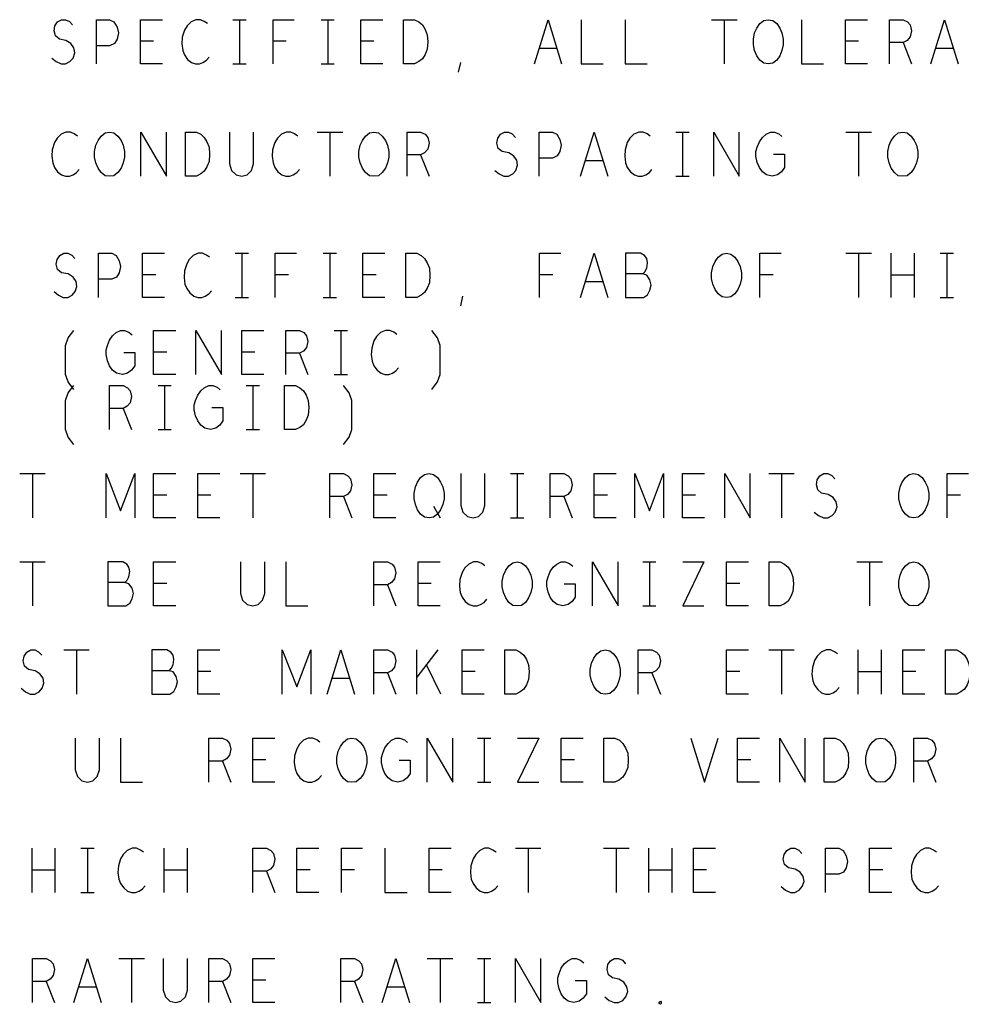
# Model space of a CAD drawing. Extents: x 28 to 61, y 25 to 46.
# Tile 39 of 49: x 50.2 to 52.3, y 36 to 38.3. Entities that reach past the tile are written whole.
import ezdxf

# ---------------------------------------------------------------- set-up
doc = ezdxf.new("R2010")
doc.units = 0
doc.layers.add('RVP8-TX_D_fab_art', color=2, linetype='CONTINUOUS')

msp = doc.modelspace()

# ---------------------------------------------------------------- linework, layer by layer
at = {"layer": 'RVP8-TX_D_fab_art'}
for points in [[(50.24, 38.185), (50.25, 38.177), (50.261, 38.172), (50.271, 38.172), (50.281, 38.177), (50.288, 38.185), (50.292, 38.197), (50.29, 38.208), (50.283, 38.218), (50.272, 38.225), (50.257, 38.228), (50.248, 38.235), (50.245, 38.247), (50.247, 38.258), (50.253, 38.267), (50.262, 38.272), (50.271, 38.272), (50.28, 38.268), (50.287, 38.26)], [(50.341, 38.172), (50.341, 38.272), (50.371, 38.272), (50.381, 38.267), (50.388, 38.255), (50.391, 38.242), (50.388, 38.228), (50.382, 38.218), (50.371, 38.213), (50.341, 38.213)], [(50.491, 38.172), (50.441, 38.172), (50.441, 38.272), (50.491, 38.272)], [(50.593, 38.263), (50.586, 38.268), (50.577, 38.272), (50.567, 38.272), (50.556, 38.267), (50.547, 38.258), (50.541, 38.248), (50.536, 38.232), (50.535, 38.217), (50.537, 38.202), (50.541, 38.192), (50.548, 38.182), (50.557, 38.175), (50.566, 38.172), (50.575, 38.172), (50.583, 38.175), (50.591, 38.18), (50.597, 38.187)], [(50.651, 38.272), (50.681, 38.272)], [(50.666, 38.272), (50.666, 38.172)], [(50.742, 38.172), (50.742, 38.272), (50.79, 38.272)], [(50.851, 38.272), (50.881, 38.272)], [(50.866, 38.272), (50.866, 38.172)], [(50.991, 38.172), (50.941, 38.172), (50.941, 38.272), (50.991, 38.272)], [(51.335, 38.172), (51.366, 38.272), (51.397, 38.172)], [(51.441, 38.272), (51.441, 38.172), (51.491, 38.172)], [(51.541, 38.272), (51.541, 38.172), (51.591, 38.172)], [(51.737, 38.272), (51.795, 38.272)], [(51.766, 38.272), (51.766, 38.172)], [(51.941, 38.272), (51.941, 38.172), (51.991, 38.172)], [(52.091, 38.172), (52.041, 38.172), (52.041, 38.272), (52.091, 38.272)], [(52.141, 38.172), (52.141, 38.272), (52.172, 38.272), (52.182, 38.267), (52.188, 38.26), (52.191, 38.247), (52.188, 38.233), (52.181, 38.225), (52.172, 38.22), (52.141, 38.22)], [(52.235, 38.172), (52.266, 38.272), (52.297, 38.172)], [(50.471, 38.223), (50.441, 38.223)], [(50.772, 38.223), (50.742, 38.223)], [(50.971, 38.223), (50.941, 38.223)], [(51.386, 38.207), (51.346, 38.207)], [(52.071, 38.223), (52.041, 38.223)], [(52.172, 38.22), (52.191, 38.172)], [(52.286, 38.207), (52.246, 38.207)], [(50.651, 38.172), (50.681, 38.172)], [(50.851, 38.172), (50.881, 38.172)], [(51.163, 38.153), (51.168, 38.175)], [(50.298, 38.008), (50.291, 38.013), (50.282, 38.017), (50.272, 38.017), (50.261, 38.012), (50.252, 38.003), (50.246, 37.993), (50.241, 37.977), (50.24, 37.962), (50.242, 37.947), (50.246, 37.937), (50.253, 37.927), (50.262, 37.92), (50.271, 37.917), (50.28, 37.917), (50.288, 37.92), (50.296, 37.925), (50.302, 37.932)], [(50.442, 37.917), (50.442, 38.017), (50.5, 37.917), (50.5, 38.017)], [(50.643, 38.017), (50.643, 37.945), (50.648, 37.93), (50.658, 37.92), (50.671, 37.917), (50.683, 37.92), (50.693, 37.93), (50.698, 37.945), (50.698, 38.017)], [(50.798, 38.008), (50.791, 38.013), (50.782, 38.017), (50.772, 38.017), (50.761, 38.012), (50.752, 38.003), (50.746, 37.993), (50.741, 37.977), (50.74, 37.962), (50.742, 37.947), (50.746, 37.937), (50.753, 37.927), (50.762, 37.92), (50.771, 37.917), (50.78, 37.917), (50.788, 37.92), (50.796, 37.925), (50.802, 37.932)], [(50.842, 38.017), (50.9, 38.017)], [(50.871, 38.017), (50.871, 37.917)], [(51.046, 37.917), (51.046, 38.017), (51.077, 38.017), (51.087, 38.012), (51.093, 38.005), (51.096, 37.992), (51.093, 37.978), (51.086, 37.97), (51.077, 37.965), (51.046, 37.965)], [(51.245, 37.93), (51.255, 37.922), (51.266, 37.917), (51.276, 37.917), (51.286, 37.922), (51.293, 37.93), (51.297, 37.942), (51.295, 37.953), (51.288, 37.963), (51.277, 37.97), (51.262, 37.973), (51.253, 37.98), (51.25, 37.992), (51.252, 38.003), (51.258, 38.012), (51.267, 38.017), (51.276, 38.017), (51.285, 38.013), (51.292, 38.005)], [(51.346, 37.917), (51.346, 38.017), (51.376, 38.017), (51.386, 38.012), (51.393, 38), (51.396, 37.987), (51.393, 37.973), (51.387, 37.963), (51.376, 37.958), (51.346, 37.958)], [(51.44, 37.917), (51.471, 38.017), (51.502, 37.917)], [(51.598, 38.008), (51.591, 38.013), (51.582, 38.017), (51.572, 38.017), (51.561, 38.012), (51.552, 38.003), (51.546, 37.993), (51.541, 37.977), (51.54, 37.962), (51.542, 37.947), (51.546, 37.937), (51.553, 37.927), (51.562, 37.92), (51.571, 37.917), (51.58, 37.917), (51.588, 37.92), (51.596, 37.925), (51.602, 37.932)], [(51.656, 38.017), (51.686, 38.017)], [(51.671, 38.017), (51.671, 37.917)], [(51.742, 37.917), (51.742, 38.017), (51.8, 37.917), (51.8, 38.017)], [(51.878, 37.967), (51.903, 37.967), (51.903, 37.937), (51.896, 37.927), (51.887, 37.92), (51.875, 37.917), (51.862, 37.92), (51.853, 37.927), (51.846, 37.937), (51.841, 37.948), (51.838, 37.962), (51.838, 37.973), (51.841, 37.983), (51.846, 37.995), (51.853, 38.005), (51.861, 38.012), (51.871, 38.017), (51.88, 38.017), (51.89, 38.013), (51.897, 38.007)], [(52.042, 38.017), (52.1, 38.017)], [(52.071, 38.017), (52.071, 37.917)], [(51.077, 37.965), (51.096, 37.917)], [(51.491, 37.952), (51.451, 37.952)], [(51.656, 37.917), (51.686, 37.917)], [(50.245, 37.655), (50.255, 37.647), (50.266, 37.642), (50.276, 37.642), (50.286, 37.647), (50.293, 37.655), (50.297, 37.667), (50.295, 37.678), (50.288, 37.688), (50.277, 37.695), (50.262, 37.698), (50.253, 37.705), (50.25, 37.717), (50.252, 37.728), (50.258, 37.737), (50.267, 37.742), (50.276, 37.742), (50.285, 37.738), (50.292, 37.73)], [(50.346, 37.642), (50.346, 37.742), (50.376, 37.742), (50.386, 37.737), (50.393, 37.725), (50.396, 37.712), (50.393, 37.698), (50.387, 37.688), (50.376, 37.683), (50.346, 37.683)], [(50.496, 37.642), (50.446, 37.642), (50.446, 37.742), (50.496, 37.742)], [(50.598, 37.733), (50.591, 37.738), (50.582, 37.742), (50.572, 37.742), (50.561, 37.737), (50.552, 37.728), (50.546, 37.718), (50.541, 37.702), (50.54, 37.687), (50.542, 37.672), (50.546, 37.662), (50.553, 37.652), (50.562, 37.645), (50.571, 37.642), (50.58, 37.642), (50.588, 37.645), (50.596, 37.65), (50.602, 37.657)], [(50.656, 37.742), (50.686, 37.742)], [(50.671, 37.742), (50.671, 37.642)], [(50.747, 37.642), (50.747, 37.742), (50.795, 37.742)], [(50.856, 37.742), (50.886, 37.742)], [(50.871, 37.742), (50.871, 37.642)], [(50.996, 37.642), (50.946, 37.642), (50.946, 37.742), (50.996, 37.742)], [(51.347, 37.642), (51.347, 37.742), (51.395, 37.742)], [(51.44, 37.642), (51.471, 37.742), (51.502, 37.642)], [(51.581, 37.695), (51.586, 37.7), (51.59, 37.708), (51.592, 37.72), (51.59, 37.73), (51.585, 37.737), (51.576, 37.742), (51.542, 37.742), (51.542, 37.642), (51.583, 37.642), (51.592, 37.648), (51.597, 37.658), (51.6, 37.67), (51.597, 37.682), (51.59, 37.692), (51.581, 37.695), (51.542, 37.695)], [(51.847, 37.642), (51.847, 37.742), (51.895, 37.742)], [(52.042, 37.742), (52.1, 37.742)], [(52.071, 37.742), (52.071, 37.642)], [(52.145, 37.642), (52.145, 37.742)], [(52.197, 37.742), (52.197, 37.642)], [(52.256, 37.742), (52.286, 37.742)], [(52.271, 37.742), (52.271, 37.642)], [(50.476, 37.693), (50.446, 37.693)], [(50.777, 37.693), (50.747, 37.693)], [(50.976, 37.693), (50.946, 37.693)], [(51.377, 37.693), (51.347, 37.693)], [(51.877, 37.693), (51.847, 37.693)], [(52.197, 37.692), (52.145, 37.692)], [(51.491, 37.677), (51.451, 37.677)], [(51.168, 37.623), (51.173, 37.645)], [(50.656, 37.642), (50.686, 37.642)], [(50.856, 37.642), (50.886, 37.642)], [(52.256, 37.642), (52.286, 37.642)], [(50.29, 37.433), (50.277, 37.45), (50.271, 37.467), (50.271, 37.533), (50.277, 37.55), (50.29, 37.567)], [(50.403, 37.517), (50.428, 37.517), (50.428, 37.487), (50.421, 37.477), (50.412, 37.47), (50.4, 37.467), (50.387, 37.47), (50.378, 37.477), (50.371, 37.487), (50.366, 37.498), (50.363, 37.512), (50.363, 37.523), (50.366, 37.533), (50.371, 37.545), (50.378, 37.555), (50.386, 37.562), (50.396, 37.567), (50.405, 37.567), (50.415, 37.563), (50.422, 37.557)], [(50.521, 37.467), (50.471, 37.467), (50.471, 37.567), (50.521, 37.567)], [(50.567, 37.467), (50.567, 37.567), (50.625, 37.467), (50.625, 37.567)], [(50.721, 37.467), (50.671, 37.467), (50.671, 37.567), (50.721, 37.567)], [(50.771, 37.467), (50.771, 37.567), (50.802, 37.567), (50.812, 37.562), (50.818, 37.555), (50.821, 37.542), (50.818, 37.528), (50.811, 37.52), (50.802, 37.515), (50.771, 37.515)], [(50.881, 37.567), (50.911, 37.567)], [(50.896, 37.567), (50.896, 37.467)], [(51.023, 37.558), (51.016, 37.563), (51.007, 37.567), (50.997, 37.567), (50.986, 37.562), (50.977, 37.553), (50.971, 37.543), (50.966, 37.527), (50.965, 37.512), (50.967, 37.497), (50.971, 37.487), (50.978, 37.477), (50.987, 37.47), (50.996, 37.467), (51.005, 37.467), (51.013, 37.47), (51.021, 37.475), (51.027, 37.482)], [(51.102, 37.433), (51.115, 37.45), (51.121, 37.467), (51.121, 37.533), (51.115, 37.55), (51.102, 37.567)], [(50.501, 37.518), (50.471, 37.518)], [(50.701, 37.518), (50.671, 37.518)], [(50.802, 37.515), (50.821, 37.467)], [(50.881, 37.467), (50.911, 37.467)], [(50.29, 37.308), (50.277, 37.325), (50.271, 37.342), (50.271, 37.408), (50.277, 37.425), (50.29, 37.442)], [(50.371, 37.342), (50.371, 37.442), (50.402, 37.442), (50.412, 37.437), (50.418, 37.43), (50.421, 37.417), (50.418, 37.403), (50.411, 37.395), (50.402, 37.39), (50.371, 37.39)], [(50.481, 37.442), (50.511, 37.442)], [(50.496, 37.442), (50.496, 37.342)], [(50.603, 37.392), (50.628, 37.392), (50.628, 37.362), (50.621, 37.352), (50.612, 37.345), (50.6, 37.342), (50.587, 37.345), (50.578, 37.352), (50.571, 37.362), (50.566, 37.373), (50.563, 37.387), (50.563, 37.398), (50.566, 37.408), (50.571, 37.42), (50.578, 37.43), (50.586, 37.437), (50.596, 37.442), (50.605, 37.442), (50.615, 37.438), (50.622, 37.432)], [(50.681, 37.442), (50.711, 37.442)], [(50.696, 37.442), (50.696, 37.342)], [(50.902, 37.308), (50.915, 37.325), (50.921, 37.342), (50.921, 37.408), (50.915, 37.425), (50.902, 37.442)], [(50.402, 37.39), (50.421, 37.342)], [(50.481, 37.342), (50.511, 37.342)], [(50.681, 37.342), (50.711, 37.342)], [(50.167, 37.242), (50.225, 37.242)], [(50.196, 37.242), (50.196, 37.142)], [(50.363, 37.142), (50.363, 37.242), (50.396, 37.158), (50.428, 37.242), (50.428, 37.142)], [(50.521, 37.142), (50.471, 37.142), (50.471, 37.242), (50.521, 37.242)], [(50.621, 37.142), (50.571, 37.142), (50.571, 37.242), (50.621, 37.242)], [(50.667, 37.242), (50.725, 37.242)], [(50.696, 37.242), (50.696, 37.142)], [(50.871, 37.142), (50.871, 37.242), (50.902, 37.242), (50.912, 37.237), (50.918, 37.23), (50.921, 37.217), (50.918, 37.203), (50.911, 37.195), (50.902, 37.19), (50.871, 37.19)], [(51.021, 37.142), (50.971, 37.142), (50.971, 37.242), (51.021, 37.242)], [(51.168, 37.242), (51.168, 37.17), (51.173, 37.155), (51.183, 37.145), (51.196, 37.142), (51.208, 37.145), (51.218, 37.155), (51.223, 37.17), (51.223, 37.242)], [(51.281, 37.242), (51.311, 37.242)], [(51.296, 37.242), (51.296, 37.142)], [(51.371, 37.142), (51.371, 37.242), (51.402, 37.242), (51.412, 37.237), (51.418, 37.23), (51.421, 37.217), (51.418, 37.203), (51.411, 37.195), (51.402, 37.19), (51.371, 37.19)], [(51.521, 37.142), (51.471, 37.142), (51.471, 37.242), (51.521, 37.242)], [(51.563, 37.142), (51.563, 37.242), (51.596, 37.158), (51.628, 37.242), (51.628, 37.142)], [(51.721, 37.142), (51.671, 37.142), (51.671, 37.242), (51.721, 37.242)], [(51.767, 37.142), (51.767, 37.242), (51.825, 37.142), (51.825, 37.242)], [(51.867, 37.242), (51.925, 37.242)], [(51.896, 37.242), (51.896, 37.142)], [(51.97, 37.155), (51.98, 37.147), (51.991, 37.142), (52.001, 37.142), (52.011, 37.147), (52.018, 37.155), (52.022, 37.167), (52.02, 37.178), (52.013, 37.188), (52.002, 37.195), (51.987, 37.198), (51.978, 37.205), (51.975, 37.217), (51.977, 37.228), (51.983, 37.237), (51.992, 37.242), (52.001, 37.242), (52.01, 37.238), (52.017, 37.23)], [(52.272, 37.142), (52.272, 37.242), (52.32, 37.242)], [(50.501, 37.193), (50.471, 37.193)], [(50.601, 37.193), (50.571, 37.193)], [(50.902, 37.19), (50.921, 37.142)], [(51.001, 37.193), (50.971, 37.193)], [(51.402, 37.19), (51.421, 37.142)], [(51.501, 37.193), (51.471, 37.193)], [(51.701, 37.193), (51.671, 37.193)], [(52.302, 37.193), (52.272, 37.193)], [(51.106, 37.168), (51.121, 37.142)], [(51.281, 37.142), (51.311, 37.142)], [(50.167, 37.042), (50.225, 37.042)], [(50.196, 37.042), (50.196, 36.942)], [(50.406, 36.995), (50.411, 37), (50.415, 37.008), (50.417, 37.02), (50.415, 37.03), (50.41, 37.037), (50.401, 37.042), (50.367, 37.042), (50.367, 36.942), (50.408, 36.942), (50.417, 36.948), (50.422, 36.958), (50.425, 36.97), (50.422, 36.982), (50.415, 36.992), (50.406, 36.995), (50.367, 36.995)], [(50.521, 36.942), (50.471, 36.942), (50.471, 37.042), (50.521, 37.042)], [(50.668, 37.042), (50.668, 36.97), (50.673, 36.955), (50.683, 36.945), (50.696, 36.942), (50.708, 36.945), (50.718, 36.955), (50.723, 36.97), (50.723, 37.042)], [(50.771, 37.042), (50.771, 36.942), (50.821, 36.942)], [(50.971, 36.942), (50.971, 37.042), (51.002, 37.042), (51.012, 37.037), (51.018, 37.03), (51.021, 37.017), (51.018, 37.003), (51.011, 36.995), (51.002, 36.99), (50.971, 36.99)], [(51.121, 36.942), (51.071, 36.942), (51.071, 37.042), (51.121, 37.042)], [(51.223, 37.033), (51.216, 37.038), (51.207, 37.042), (51.197, 37.042), (51.186, 37.037), (51.177, 37.028), (51.171, 37.018), (51.166, 37.002), (51.165, 36.987), (51.167, 36.972), (51.171, 36.962), (51.178, 36.952), (51.187, 36.945), (51.196, 36.942), (51.205, 36.942), (51.213, 36.945), (51.221, 36.95), (51.227, 36.957)], [(51.403, 36.992), (51.428, 36.992), (51.428, 36.962), (51.421, 36.952), (51.412, 36.945), (51.4, 36.942), (51.387, 36.945), (51.378, 36.952), (51.371, 36.962), (51.366, 36.973), (51.363, 36.987), (51.363, 36.998), (51.366, 37.008), (51.371, 37.02), (51.378, 37.03), (51.386, 37.037), (51.396, 37.042), (51.405, 37.042), (51.415, 37.038), (51.422, 37.032)], [(51.467, 36.942), (51.467, 37.042), (51.525, 36.942), (51.525, 37.042)], [(51.581, 37.042), (51.611, 37.042)], [(51.596, 37.042), (51.596, 36.942)], [(51.672, 37.042), (51.72, 37.042), (51.672, 36.942), (51.72, 36.942)], [(51.821, 36.942), (51.771, 36.942), (51.771, 37.042), (51.821, 37.042)], [(52.067, 37.042), (52.125, 37.042)], [(52.096, 37.042), (52.096, 36.942)], [(50.501, 36.993), (50.471, 36.993)], [(51.002, 36.99), (51.021, 36.942)], [(51.101, 36.993), (51.071, 36.993)], [(51.801, 36.993), (51.771, 36.993)], [(51.581, 36.942), (51.611, 36.942)], [(50.17, 36.755), (50.18, 36.747), (50.191, 36.742), (50.201, 36.742), (50.211, 36.747), (50.218, 36.755), (50.222, 36.767), (50.22, 36.778), (50.213, 36.788), (50.202, 36.795), (50.187, 36.798), (50.178, 36.805), (50.175, 36.817), (50.177, 36.828), (50.183, 36.837), (50.192, 36.842), (50.201, 36.842), (50.21, 36.838), (50.217, 36.83)], [(50.267, 36.842), (50.325, 36.842)], [(50.296, 36.842), (50.296, 36.742)], [(50.506, 36.795), (50.511, 36.8), (50.515, 36.808), (50.517, 36.82), (50.515, 36.83), (50.51, 36.837), (50.501, 36.842), (50.467, 36.842), (50.467, 36.742), (50.508, 36.742), (50.517, 36.748), (50.522, 36.758), (50.525, 36.77), (50.522, 36.782), (50.515, 36.792), (50.506, 36.795), (50.467, 36.795)], [(50.621, 36.742), (50.571, 36.742), (50.571, 36.842), (50.621, 36.842)], [(50.763, 36.742), (50.763, 36.842), (50.796, 36.758), (50.828, 36.842), (50.828, 36.742)], [(50.865, 36.742), (50.896, 36.842), (50.927, 36.742)], [(50.971, 36.742), (50.971, 36.842), (51.002, 36.842), (51.012, 36.837), (51.018, 36.83), (51.021, 36.817), (51.018, 36.803), (51.011, 36.795), (51.002, 36.79), (50.971, 36.79)], [(51.068, 36.742), (51.068, 36.842)], [(51.116, 36.842), (51.068, 36.78)], [(51.221, 36.742), (51.171, 36.742), (51.171, 36.842), (51.221, 36.842)], [(51.571, 36.742), (51.571, 36.842), (51.602, 36.842), (51.612, 36.837), (51.618, 36.83), (51.621, 36.817), (51.618, 36.803), (51.611, 36.795), (51.602, 36.79), (51.571, 36.79)], [(51.821, 36.742), (51.771, 36.742), (51.771, 36.842), (51.821, 36.842)], [(51.867, 36.842), (51.925, 36.842)], [(51.896, 36.842), (51.896, 36.742)], [(52.023, 36.833), (52.016, 36.838), (52.007, 36.842), (51.997, 36.842), (51.986, 36.837), (51.977, 36.828), (51.971, 36.818), (51.966, 36.802), (51.965, 36.787), (51.967, 36.772), (51.971, 36.762), (51.978, 36.752), (51.987, 36.745), (51.996, 36.742), (52.005, 36.742), (52.013, 36.745), (52.021, 36.75), (52.027, 36.757)], [(52.07, 36.742), (52.07, 36.842)], [(52.122, 36.842), (52.122, 36.742)], [(52.221, 36.742), (52.171, 36.742), (52.171, 36.842), (52.221, 36.842)], [(51.123, 36.742), (51.09, 36.808)], [(50.601, 36.793), (50.571, 36.793)], [(50.916, 36.777), (50.876, 36.777)], [(51.002, 36.79), (51.021, 36.742)], [(51.201, 36.793), (51.171, 36.793)], [(51.602, 36.79), (51.621, 36.742)], [(51.801, 36.793), (51.771, 36.793)], [(52.122, 36.792), (52.07, 36.792)], [(52.201, 36.793), (52.171, 36.793)], [(50.293, 36.642), (50.293, 36.57), (50.298, 36.555), (50.308, 36.545), (50.321, 36.542), (50.333, 36.545), (50.343, 36.555), (50.348, 36.57), (50.348, 36.642)], [(50.396, 36.642), (50.396, 36.542), (50.446, 36.542)], [(50.596, 36.542), (50.596, 36.642), (50.627, 36.642), (50.637, 36.637), (50.643, 36.63), (50.646, 36.617), (50.643, 36.603), (50.636, 36.595), (50.627, 36.59), (50.596, 36.59)], [(50.746, 36.542), (50.696, 36.542), (50.696, 36.642), (50.746, 36.642)], [(50.848, 36.633), (50.841, 36.638), (50.832, 36.642), (50.822, 36.642), (50.811, 36.637), (50.802, 36.628), (50.796, 36.618), (50.791, 36.602), (50.79, 36.587), (50.792, 36.572), (50.796, 36.562), (50.803, 36.552), (50.812, 36.545), (50.821, 36.542), (50.83, 36.542), (50.838, 36.545), (50.846, 36.55), (50.852, 36.557)], [(51.028, 36.592), (51.053, 36.592), (51.053, 36.562), (51.046, 36.552), (51.037, 36.545), (51.025, 36.542), (51.012, 36.545), (51.003, 36.552), (50.996, 36.562), (50.991, 36.573), (50.988, 36.587), (50.988, 36.598), (50.991, 36.608), (50.996, 36.62), (51.003, 36.63), (51.011, 36.637), (51.021, 36.642), (51.03, 36.642), (51.04, 36.638), (51.047, 36.632)], [(51.092, 36.542), (51.092, 36.642), (51.15, 36.542), (51.15, 36.642)], [(51.206, 36.642), (51.236, 36.642)], [(51.221, 36.642), (51.221, 36.542)], [(51.297, 36.642), (51.345, 36.642), (51.297, 36.542), (51.345, 36.542)], [(51.446, 36.542), (51.396, 36.542), (51.396, 36.642), (51.446, 36.642)], [(51.69, 36.642), (51.721, 36.542), (51.752, 36.642)], [(51.846, 36.542), (51.796, 36.542), (51.796, 36.642), (51.846, 36.642)], [(51.892, 36.542), (51.892, 36.642), (51.95, 36.542), (51.95, 36.642)], [(52.196, 36.542), (52.196, 36.642), (52.227, 36.642), (52.237, 36.637), (52.243, 36.63), (52.246, 36.617), (52.243, 36.603), (52.236, 36.595), (52.227, 36.59), (52.196, 36.59)], [(50.726, 36.593), (50.696, 36.593)], [(51.426, 36.593), (51.396, 36.593)], [(51.826, 36.593), (51.796, 36.593)], [(50.627, 36.59), (50.646, 36.542)], [(52.227, 36.59), (52.246, 36.542)], [(51.206, 36.542), (51.236, 36.542)], [(50.195, 36.292), (50.195, 36.392)], [(50.247, 36.392), (50.247, 36.292)], [(50.306, 36.392), (50.336, 36.392)], [(50.321, 36.392), (50.321, 36.292)], [(50.448, 36.383), (50.441, 36.388), (50.432, 36.392), (50.422, 36.392), (50.411, 36.387), (50.402, 36.378), (50.396, 36.368), (50.391, 36.352), (50.39, 36.337), (50.392, 36.322), (50.396, 36.312), (50.403, 36.302), (50.412, 36.295), (50.421, 36.292), (50.43, 36.292), (50.438, 36.295), (50.446, 36.3), (50.452, 36.307)], [(50.495, 36.292), (50.495, 36.392)], [(50.547, 36.392), (50.547, 36.292)], [(50.696, 36.292), (50.696, 36.392), (50.727, 36.392), (50.737, 36.387), (50.743, 36.38), (50.746, 36.367), (50.743, 36.353), (50.736, 36.345), (50.727, 36.34), (50.696, 36.34)], [(50.846, 36.292), (50.796, 36.292), (50.796, 36.392), (50.846, 36.392)], [(50.897, 36.292), (50.897, 36.392), (50.945, 36.392)], [(50.996, 36.392), (50.996, 36.292), (51.046, 36.292)], [(51.146, 36.292), (51.096, 36.292), (51.096, 36.392), (51.146, 36.392)], [(51.248, 36.383), (51.241, 36.388), (51.232, 36.392), (51.222, 36.392), (51.211, 36.387), (51.202, 36.378), (51.196, 36.368), (51.191, 36.352), (51.19, 36.337), (51.192, 36.322), (51.196, 36.312), (51.203, 36.302), (51.212, 36.295), (51.221, 36.292), (51.23, 36.292), (51.238, 36.295), (51.246, 36.3), (51.252, 36.307)], [(51.292, 36.392), (51.35, 36.392)], [(51.321, 36.392), (51.321, 36.292)], [(51.492, 36.392), (51.55, 36.392)], [(51.521, 36.392), (51.521, 36.292)], [(51.595, 36.292), (51.595, 36.392)], [(51.647, 36.392), (51.647, 36.292)], [(51.746, 36.292), (51.696, 36.292), (51.696, 36.392), (51.746, 36.392)], [(51.895, 36.305), (51.905, 36.297), (51.916, 36.292), (51.926, 36.292), (51.936, 36.297), (51.943, 36.305), (51.947, 36.317), (51.945, 36.328), (51.938, 36.338), (51.927, 36.345), (51.912, 36.348), (51.903, 36.355), (51.9, 36.367), (51.902, 36.378), (51.908, 36.387), (51.917, 36.392), (51.926, 36.392), (51.935, 36.388), (51.942, 36.38)], [(51.996, 36.292), (51.996, 36.392), (52.026, 36.392), (52.036, 36.387), (52.043, 36.375), (52.046, 36.362), (52.043, 36.348), (52.037, 36.338), (52.026, 36.333), (51.996, 36.333)], [(52.146, 36.292), (52.096, 36.292), (52.096, 36.392), (52.146, 36.392)], [(52.248, 36.383), (52.241, 36.388), (52.232, 36.392), (52.222, 36.392), (52.211, 36.387), (52.202, 36.378), (52.196, 36.368), (52.191, 36.352), (52.19, 36.337), (52.192, 36.322), (52.196, 36.312), (52.203, 36.302), (52.212, 36.295), (52.221, 36.292), (52.23, 36.292), (52.238, 36.295), (52.246, 36.3), (52.252, 36.307)], [(50.247, 36.342), (50.195, 36.342)], [(50.547, 36.342), (50.495, 36.342)], [(50.727, 36.34), (50.746, 36.292)], [(50.826, 36.343), (50.796, 36.343)], [(50.927, 36.343), (50.897, 36.343)], [(51.126, 36.343), (51.096, 36.343)], [(51.647, 36.342), (51.595, 36.342)], [(51.726, 36.343), (51.696, 36.343)], [(52.126, 36.343), (52.096, 36.343)], [(50.306, 36.292), (50.336, 36.292)], [(50.196, 36.042), (50.196, 36.142), (50.227, 36.142), (50.237, 36.137), (50.243, 36.13), (50.246, 36.117), (50.243, 36.103), (50.236, 36.095), (50.227, 36.09), (50.196, 36.09)], [(50.29, 36.042), (50.321, 36.142), (50.352, 36.042)], [(50.392, 36.142), (50.45, 36.142)], [(50.421, 36.142), (50.421, 36.042)], [(50.493, 36.142), (50.493, 36.07), (50.498, 36.055), (50.508, 36.045), (50.521, 36.042), (50.533, 36.045), (50.543, 36.055), (50.548, 36.07), (50.548, 36.142)], [(50.596, 36.042), (50.596, 36.142), (50.627, 36.142), (50.637, 36.137), (50.643, 36.13), (50.646, 36.117), (50.643, 36.103), (50.636, 36.095), (50.627, 36.09), (50.596, 36.09)], [(50.746, 36.042), (50.696, 36.042), (50.696, 36.142), (50.746, 36.142)], [(50.896, 36.042), (50.896, 36.142), (50.927, 36.142), (50.937, 36.137), (50.943, 36.13), (50.946, 36.117), (50.943, 36.103), (50.936, 36.095), (50.927, 36.09), (50.896, 36.09)], [(50.99, 36.042), (51.021, 36.142), (51.052, 36.042)], [(51.092, 36.142), (51.15, 36.142)], [(51.121, 36.142), (51.121, 36.042)], [(51.206, 36.142), (51.236, 36.142)], [(51.221, 36.142), (51.221, 36.042)], [(51.292, 36.042), (51.292, 36.142), (51.35, 36.042), (51.35, 36.142)], [(51.428, 36.092), (51.453, 36.092), (51.453, 36.062), (51.446, 36.052), (51.437, 36.045), (51.425, 36.042), (51.412, 36.045), (51.403, 36.052), (51.396, 36.062), (51.391, 36.073), (51.388, 36.087), (51.388, 36.098), (51.391, 36.108), (51.396, 36.12), (51.403, 36.13), (51.411, 36.137), (51.421, 36.142), (51.43, 36.142), (51.44, 36.138), (51.447, 36.132)], [(51.495, 36.055), (51.505, 36.047), (51.516, 36.042), (51.526, 36.042), (51.536, 36.047), (51.543, 36.055), (51.547, 36.067), (51.545, 36.078), (51.538, 36.088), (51.527, 36.095), (51.512, 36.098), (51.503, 36.105), (51.5, 36.117), (51.502, 36.128), (51.508, 36.137), (51.517, 36.142), (51.526, 36.142), (51.535, 36.138), (51.542, 36.13)], [(50.227, 36.09), (50.246, 36.042)], [(50.627, 36.09), (50.646, 36.042)], [(50.726, 36.093), (50.696, 36.093)], [(50.927, 36.09), (50.946, 36.042)], [(50.341, 36.077), (50.301, 36.077)], [(51.041, 36.077), (51.001, 36.077)], [(51.206, 36.042), (51.236, 36.042)]]:
    msp.add_lwpolyline(points, dxfattribs=at)
for points in [[(51.038, 38.172), (51.038, 38.272), (51.063, 38.272), (51.073, 38.267), (51.081, 38.26), (51.087, 38.25), (51.092, 38.238), (51.093, 38.222), (51.092, 38.205), (51.087, 38.193), (51.081, 38.183), (51.073, 38.177), (51.063, 38.172), (51.038, 38.172)], [(51.866, 38.172), (51.856, 38.173), (51.847, 38.18), (51.84, 38.19), (51.835, 38.202), (51.832, 38.215), (51.832, 38.228), (51.835, 38.242), (51.84, 38.253), (51.847, 38.263), (51.856, 38.27), (51.866, 38.272), (51.876, 38.27), (51.885, 38.263), (51.892, 38.253), (51.897, 38.242), (51.9, 38.228), (51.9, 38.215), (51.897, 38.202), (51.892, 38.19), (51.885, 38.18), (51.876, 38.173), (51.866, 38.172)], [(50.371, 37.917), (50.361, 37.918), (50.352, 37.925), (50.345, 37.935), (50.34, 37.947), (50.337, 37.96), (50.337, 37.973), (50.34, 37.987), (50.345, 37.998), (50.352, 38.008), (50.361, 38.015), (50.371, 38.017), (50.381, 38.015), (50.39, 38.008), (50.397, 37.998), (50.402, 37.987), (50.405, 37.973), (50.405, 37.96), (50.402, 37.947), (50.397, 37.935), (50.39, 37.925), (50.381, 37.918), (50.371, 37.917)], [(50.543, 37.917), (50.543, 38.017), (50.568, 38.017), (50.578, 38.012), (50.586, 38.005), (50.592, 37.995), (50.597, 37.983), (50.598, 37.967), (50.597, 37.95), (50.592, 37.938), (50.586, 37.928), (50.578, 37.922), (50.568, 37.917), (50.543, 37.917)], [(50.971, 37.917), (50.961, 37.918), (50.952, 37.925), (50.945, 37.935), (50.94, 37.947), (50.937, 37.96), (50.937, 37.973), (50.94, 37.987), (50.945, 37.998), (50.952, 38.008), (50.961, 38.015), (50.971, 38.017), (50.981, 38.015), (50.99, 38.008), (50.997, 37.998), (51.002, 37.987), (51.005, 37.973), (51.005, 37.96), (51.002, 37.947), (50.997, 37.935), (50.99, 37.925), (50.981, 37.918), (50.971, 37.917)], [(52.171, 37.917), (52.161, 37.918), (52.152, 37.925), (52.145, 37.935), (52.14, 37.947), (52.137, 37.96), (52.137, 37.973), (52.14, 37.987), (52.145, 37.998), (52.152, 38.008), (52.161, 38.015), (52.171, 38.017), (52.181, 38.015), (52.19, 38.008), (52.197, 37.998), (52.202, 37.987), (52.205, 37.973), (52.205, 37.96), (52.202, 37.947), (52.197, 37.935), (52.19, 37.925), (52.181, 37.918), (52.171, 37.917)], [(51.043, 37.642), (51.043, 37.742), (51.068, 37.742), (51.078, 37.737), (51.086, 37.73), (51.092, 37.72), (51.097, 37.708), (51.098, 37.692), (51.097, 37.675), (51.092, 37.663), (51.086, 37.653), (51.078, 37.647), (51.068, 37.642), (51.043, 37.642)], [(51.771, 37.642), (51.761, 37.643), (51.752, 37.65), (51.745, 37.66), (51.74, 37.672), (51.737, 37.685), (51.737, 37.698), (51.74, 37.712), (51.745, 37.723), (51.752, 37.733), (51.761, 37.74), (51.771, 37.742), (51.781, 37.74), (51.79, 37.733), (51.797, 37.723), (51.802, 37.712), (51.805, 37.698), (51.805, 37.685), (51.802, 37.672), (51.797, 37.66), (51.79, 37.65), (51.781, 37.643), (51.771, 37.642)], [(50.768, 37.342), (50.768, 37.442), (50.793, 37.442), (50.803, 37.437), (50.811, 37.43), (50.817, 37.42), (50.822, 37.408), (50.823, 37.392), (50.822, 37.375), (50.817, 37.363), (50.811, 37.353), (50.803, 37.347), (50.793, 37.342), (50.768, 37.342)], [(51.096, 37.142), (51.086, 37.143), (51.077, 37.15), (51.07, 37.16), (51.065, 37.172), (51.062, 37.185), (51.062, 37.198), (51.065, 37.212), (51.07, 37.223), (51.077, 37.233), (51.086, 37.24), (51.096, 37.242), (51.106, 37.24), (51.115, 37.233), (51.122, 37.223), (51.127, 37.212), (51.13, 37.198), (51.13, 37.185), (51.127, 37.172), (51.122, 37.16), (51.115, 37.15), (51.106, 37.143), (51.096, 37.142)], [(52.196, 37.142), (52.186, 37.143), (52.177, 37.15), (52.17, 37.16), (52.165, 37.172), (52.162, 37.185), (52.162, 37.198), (52.165, 37.212), (52.17, 37.223), (52.177, 37.233), (52.186, 37.24), (52.196, 37.242), (52.206, 37.24), (52.215, 37.233), (52.222, 37.223), (52.227, 37.212), (52.23, 37.198), (52.23, 37.185), (52.227, 37.172), (52.222, 37.16), (52.215, 37.15), (52.206, 37.143), (52.196, 37.142)], [(51.296, 36.942), (51.286, 36.943), (51.277, 36.95), (51.27, 36.96), (51.265, 36.972), (51.262, 36.985), (51.262, 36.998), (51.265, 37.012), (51.27, 37.023), (51.277, 37.033), (51.286, 37.04), (51.296, 37.042), (51.306, 37.04), (51.315, 37.033), (51.322, 37.023), (51.327, 37.012), (51.33, 36.998), (51.33, 36.985), (51.327, 36.972), (51.322, 36.96), (51.315, 36.95), (51.306, 36.943), (51.296, 36.942)], [(51.868, 36.942), (51.868, 37.042), (51.893, 37.042), (51.903, 37.037), (51.911, 37.03), (51.917, 37.02), (51.922, 37.008), (51.923, 36.992), (51.922, 36.975), (51.917, 36.963), (51.911, 36.953), (51.903, 36.947), (51.893, 36.942), (51.868, 36.942)], [(52.196, 36.942), (52.186, 36.943), (52.177, 36.95), (52.17, 36.96), (52.165, 36.972), (52.162, 36.985), (52.162, 36.998), (52.165, 37.012), (52.17, 37.023), (52.177, 37.033), (52.186, 37.04), (52.196, 37.042), (52.206, 37.04), (52.215, 37.033), (52.222, 37.023), (52.227, 37.012), (52.23, 36.998), (52.23, 36.985), (52.227, 36.972), (52.222, 36.96), (52.215, 36.95), (52.206, 36.943), (52.196, 36.942)], [(51.268, 36.742), (51.268, 36.842), (51.293, 36.842), (51.303, 36.837), (51.311, 36.83), (51.317, 36.82), (51.322, 36.808), (51.323, 36.792), (51.322, 36.775), (51.317, 36.763), (51.311, 36.753), (51.303, 36.747), (51.293, 36.742), (51.268, 36.742)], [(51.496, 36.742), (51.486, 36.743), (51.477, 36.75), (51.47, 36.76), (51.465, 36.772), (51.462, 36.785), (51.462, 36.798), (51.465, 36.812), (51.47, 36.823), (51.477, 36.833), (51.486, 36.84), (51.496, 36.842), (51.506, 36.84), (51.515, 36.833), (51.522, 36.823), (51.527, 36.812), (51.53, 36.798), (51.53, 36.785), (51.527, 36.772), (51.522, 36.76), (51.515, 36.75), (51.506, 36.743), (51.496, 36.742)], [(52.268, 36.742), (52.268, 36.842), (52.293, 36.842), (52.303, 36.837), (52.311, 36.83), (52.317, 36.82), (52.322, 36.808), (52.323, 36.792), (52.322, 36.775), (52.317, 36.763), (52.311, 36.753), (52.303, 36.747), (52.293, 36.742), (52.268, 36.742)], [(50.921, 36.542), (50.911, 36.543), (50.902, 36.55), (50.895, 36.56), (50.89, 36.572), (50.887, 36.585), (50.887, 36.598), (50.89, 36.612), (50.895, 36.623), (50.902, 36.633), (50.911, 36.64), (50.921, 36.642), (50.931, 36.64), (50.94, 36.633), (50.947, 36.623), (50.952, 36.612), (50.955, 36.598), (50.955, 36.585), (50.952, 36.572), (50.947, 36.56), (50.94, 36.55), (50.931, 36.543), (50.921, 36.542)], [(51.493, 36.542), (51.493, 36.642), (51.518, 36.642), (51.528, 36.637), (51.536, 36.63), (51.542, 36.62), (51.547, 36.608), (51.548, 36.592), (51.547, 36.575), (51.542, 36.563), (51.536, 36.553), (51.528, 36.547), (51.518, 36.542), (51.493, 36.542)], [(51.993, 36.542), (51.993, 36.642), (52.018, 36.642), (52.028, 36.637), (52.036, 36.63), (52.042, 36.62), (52.047, 36.608), (52.048, 36.592), (52.047, 36.575), (52.042, 36.563), (52.036, 36.553), (52.028, 36.547), (52.018, 36.542), (51.993, 36.542)], [(52.121, 36.542), (52.111, 36.543), (52.102, 36.55), (52.095, 36.56), (52.09, 36.572), (52.087, 36.585), (52.087, 36.598), (52.09, 36.612), (52.095, 36.623), (52.102, 36.633), (52.111, 36.64), (52.121, 36.642), (52.131, 36.64), (52.14, 36.633), (52.147, 36.623), (52.152, 36.612), (52.155, 36.598), (52.155, 36.585), (52.152, 36.572), (52.147, 36.56), (52.14, 36.55), (52.131, 36.543), (52.121, 36.542)], [(51.621, 36.038), (51.618, 36.04), (51.618, 36.043), (51.621, 36.045), (51.623, 36.043), (51.623, 36.04), (51.621, 36.038)]]:
    msp.add_lwpolyline(points, close=True, dxfattribs=at)

doc.saveas('drawing.dxf')
